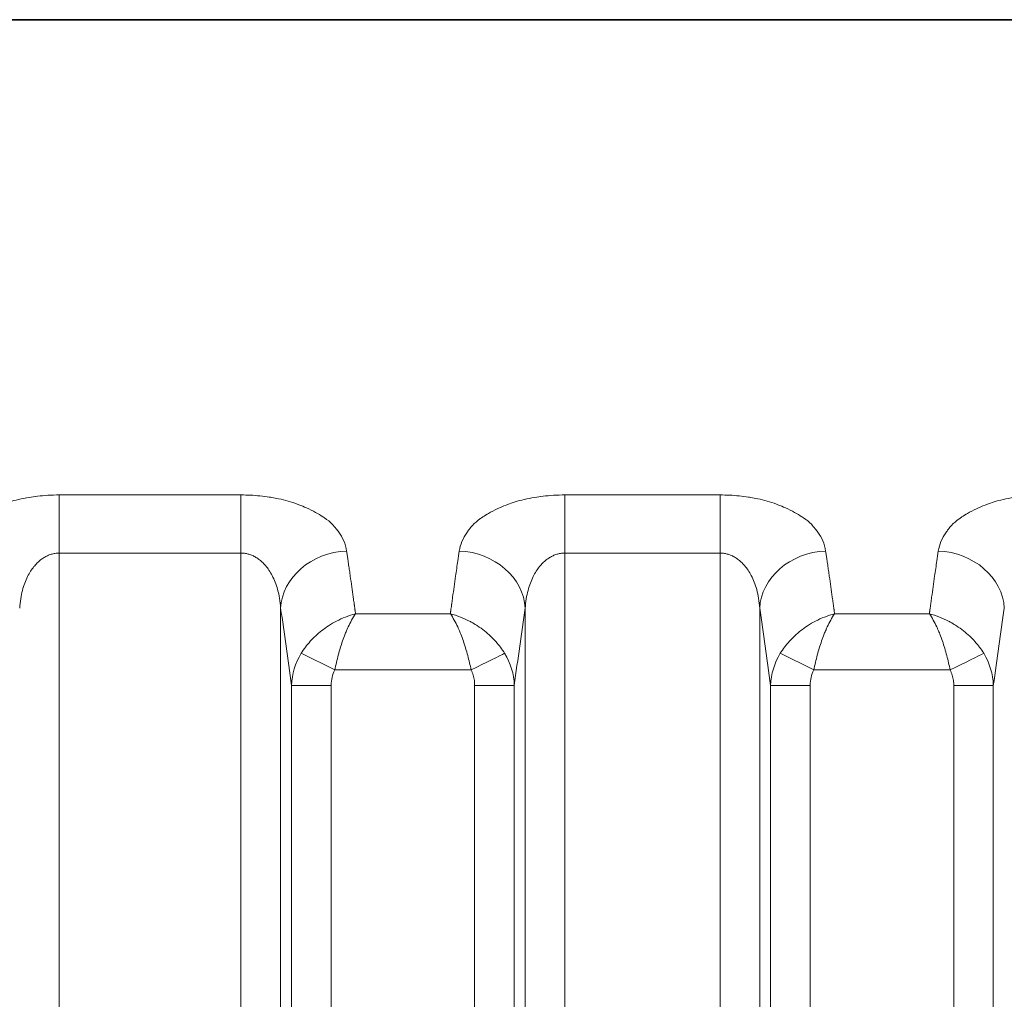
# Model space of a CAD drawing. Header units: millimetres. Extents: x 5 to 415, y 5 to 292.
# Tile 130 of 197: x 356.44 to 363.87, y 168.73 to 176.11. Entities that reach past the tile are written whole.
import ezdxf

# ---------------------------------------------------------------- set-up
doc = ezdxf.new("R2010")
doc.units = ezdxf.units.MM
doc.layers.add('Sichtbar (ISO)', color=7, linetype='Continuous', lineweight=35)
doc.layers.add('Sichtbar schmal (ISO)', color=7, linetype='Continuous', lineweight=18)

msp = doc.modelspace()

# ---------------------------------------------------------------- linework, layer by layer
at = {"layer": 'Sichtbar (ISO)'}
msp.add_line((381.29451258, 176.11222715), (337.45450843, 176.11222715), dxfattribs=at)
at = {"layer": 'Sichtbar schmal (ISO)'}
for p, q in [((358.11083403, 172.5295249), (356.74064735, 172.5295249)), ((356.74064735, 172.09147545), (356.74064735, 172.5295249)), ((358.11083403, 172.5295249), (358.11083403, 172.09147563)), ((361.7237846, 172.5295249), (360.55359792, 172.5295249)), ((360.55359792, 172.09147545), (360.55359792, 172.5295249)), ((361.7237846, 172.5295249), (361.7237846, 172.09147563)), ((356.74064539, 151.10732843), (356.74064719, 172.09147545)), ((356.74064719, 172.09147545), (358.11083403, 172.09147563)), ((358.11083594, 151.10742395), (358.11083403, 172.09147563)), ((360.55359578, 151.10765882), (360.55359774, 172.09147545)), ((360.55359774, 172.09147545), (361.7237846, 172.09147563)), ((361.7237846, 172.09147563), (361.72378667, 151.10780406)), ((359.69822666, 171.69629315), (359.69723453, 171.68905435)), ((363.31117723, 171.69629315), (363.3101851, 171.68905435)), ((358.40969281, 171.67579899), (358.40969257, 151.52427389)), ((359.68977917, 171.63316583), (358.97466129, 171.63316196)), ((360.25473948, 151.52433378), (360.25473922, 171.67579758)), ((362.02264314, 151.52462089), (362.02264338, 171.67579899)), ((363.30272974, 171.63316583), (362.58761186, 171.63316196)), ((358.81777128, 171.2102521), (358.56518233, 171.33574747)), ((362.43072185, 171.2102521), (362.1781329, 171.33574747)), ((359.84666156, 171.21025227), (358.81777128, 171.2102521)), ((363.45961213, 171.21025227), (362.43072185, 171.2102521)), ((358.49250776, 152.13548063), (358.49250778, 171.09415091)), ((358.49250779, 171.09415068), (358.79136618, 171.09415068)), ((358.79136619, 152.13548063), (358.79136618, 171.09415067)), ((359.87306603, 171.09415067), (359.87306581, 152.13553053)), ((359.87306603, 171.09415067), (360.17192418, 171.09415067)), ((360.17192418, 171.09414973), (360.17192419, 152.13553032)), ((362.10545833, 152.13575689), (362.10545835, 171.09415091)), ((362.10545836, 171.09415068), (362.40431675, 171.09415068)), ((362.40431676, 152.13575689), (362.40431675, 171.09415067)), ((363.4860166, 171.09415067), (363.48601638, 152.13584999)), ((363.4860166, 171.09415067), (363.78487475, 171.09415067)), ((363.78487475, 171.09414973), (363.78487476, 152.13584977))]:
    msp.add_line(p, q, dxfattribs=at)
for centre, major_axis, ratio, start_param, end_param in [((358.9077903, 171.67579946), (-0.49456304, -0.07353504), 0.8594287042, 4.5861111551, 6.1118769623), ((357.60023881, 146.52417816), (-0.00015321, -29.65364086), 0.0871589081, 2.6102824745, 2.6114042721), ((357.60023106, 146.52417816), (0.00015321, 29.65364051), 0.0871589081, 5.7499452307, 5.7518751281), ((357.60021889, 146.52417816), (-0.00015321, -29.65363996), 0.0871589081, 2.6072442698, 2.6083525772), ((359.75634351, 172.0577997), (-0.08177005, -0.55344467), 0.0116176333, 4.625594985, 4.7587827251), ((359.7566416, 171.67579899), (0.49456298, -0.07353545), 0.8594299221, 0.1713065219, 1.6971166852), ((362.52074087, 171.67579946), (-0.49456304, -0.07353504), 0.8594287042, 4.586111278, 6.1118769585), ((361.2131893, 146.52417816), (-0.00015322, -29.65364086), 0.0871589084, 2.610288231, 2.6114042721), ((361.21318155, 146.52417816), (0.00015322, 29.65364051), 0.0871589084, 5.7499497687, 5.7518808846), ((361.21316938, 146.52417816), (-0.00015322, -29.65363995), 0.0871589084, 2.6072481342, 2.6083571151), ((363.36929483, 172.05779705), (-0.08177716, -0.55349293), 0.011618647, 4.6255980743, 4.7587741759), ((363.36959217, 171.67579899), (0.49456298, -0.07353545), 0.8594299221, 0.1713065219, 1.6971166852), ((361.06399772, 146.52806468), (0.00013807, -29.64909273), 0.0871586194, 3.6766696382, 3.684307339), ((364.67694828, 146.52806468), (0.00013806, -29.64909273), 0.0871586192, 3.6766696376, 3.6843073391), ((357.59997629, 146.52417816), (0.00015321, 29.65362891), 0.0871589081, 5.7301942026, 5.7404744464), ((361.06423342, 146.52806468), (0.00013807, -29.649082), 0.0871586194, 3.684307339, 3.6945877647), ((361.21292684, 146.52417816), (0.00015322, 29.65362891), 0.0871589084, 5.7301942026, 5.7404744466), ((364.67718398, 146.52806468), (0.00013806, -29.649082), 0.0871586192, 3.6843073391, 3.6945877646), ((357.59994726, 146.52417816), (-0.00015321, -29.65362758), 0.0871589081, 2.5858854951, 2.588601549), ((357.59985009, 146.52417816), (0.00015321, 29.65362312), 0.0871589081, 5.724526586, 5.7257609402), ((361.06435941, 146.52806468), (0.00013807, -29.64907622), 0.0871586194, 3.6990054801, 3.7002619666), ((361.06433053, 146.52806468), (-0.00013807, 29.64907755), 0.0871586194, 0.5562722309, 0.5569511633), ((361.06426229, 146.52806468), (-0.00013807, 29.64908068), 0.0871586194, 0.5529951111, 0.555686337), ((361.21289781, 146.52417816), (-0.00015322, -29.65362758), 0.0871589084, 2.585885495, 2.588601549), ((361.21280065, 146.52417816), (0.00015322, 29.65362312), 0.0871589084, 5.724526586, 5.7257609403), ((364.67730997, 146.52806468), (0.00013806, -29.64907622), 0.0871586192, 3.6990054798, 3.7002619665), ((364.67728109, 146.52806468), (-0.00013806, 29.64907755), 0.0871586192, 0.5562722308, 0.5569511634), ((364.67721285, 146.52806468), (-0.00013806, 29.64908068), 0.0871586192, 0.5529951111, 0.5556863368), ((357.12456784, 146.52418061), (-0.00015063, -29.15414604), 0.0871589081, 2.5731883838, 2.6114043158), ((357.59972432, 146.52417816), (-0.00015321, -29.65361731), 0.0871589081, 2.5810812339, 2.5816411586), ((361.06469013, 146.52806468), (0.00013807, -29.64906088), 0.0871586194, 3.7017236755, 3.7025578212), ((361.53964136, 146.52806689), (-0.00013575, 29.14959775), 0.0871586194, 0.5301859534, 0.568407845), ((360.73751839, 146.52418061), (-0.00015064, -29.15414605), 0.0871589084, 2.5731883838, 2.6114043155), ((361.21267487, 146.52417816), (-0.00015322, -29.65361732), 0.0871589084, 2.5810812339, 2.5816411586), ((364.67764069, 146.52806468), (0.00013806, -29.64906088), 0.0871586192, 3.7017236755, 3.7025578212), ((365.15259192, 146.52806689), (-0.00013574, 29.14959775), 0.0871586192, 0.5301859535, 0.5684078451), ((358.99452436, 171.08279077), (-0.49901136, -0.05788624), 0.9783883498, 5.6247351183, 6.1420635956), ((359.84658444, 171.21040599), (0.26869083, 0.13343618), 0.0005732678, 4.7123913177, 5.9354971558), ((359.66209297, 171.08166549), (-0.50954137, 0.02294775), 0.9712919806, 3.2131271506, 3.7265472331), ((362.60747492, 171.08279077), (-0.49901134, -0.05788634), 0.9783883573, 5.624734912, 6.1420633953), ((363.45953501, 171.21040599), (0.26869083, 0.13343618), 0.0005732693, 4.7123913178, 5.9354971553), ((363.27504358, 171.0816655), (-0.50954133, 0.02294796), 0.9712920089, 3.2131275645, 3.7265476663), ((359.00375873, 171.07842059), (0.05135473, -0.24108224), 0.8548555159, 3.9642185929, 4.468027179), ((362.6167101, 171.07842028), (0.05135614, -0.24108254), 0.8548564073, 3.9642136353, 4.4680212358)]:
    msp.add_ellipse(centre, major_axis=major_axis, ratio=ratio, start_param=start_param, end_param=end_param, dxfattribs=at)
for points, knots in [([(355.94407938, 172.10672141), (355.94742637, 172.13239366), (355.95469712, 172.15678729), (355.96430246, 172.17922327), (355.97444796, 172.20292095), (355.98717916, 172.22443223), (356.0000778, 172.24338856), (356.0065433, 172.25289051), (356.01304428, 172.26175713), (356.01925529, 172.26997114), (356.0278172, 172.28129419), (356.03624184, 172.29120845), (356.04473911, 172.30035758), (356.0614124, 172.31830995), (356.07810581, 172.33341157), (356.10032693, 172.34954463), (356.10690213, 172.35431838), (356.11399181, 172.35917208), (356.12181746, 172.36417021), (356.13480854, 172.37246744), (356.14925467, 172.38135903), (356.1649635, 172.39037434), (356.18517835, 172.40197565), (356.20751293, 172.4137668), (356.23095414, 172.42491266), (356.25262083, 172.43521477), (356.27522088, 172.44496177), (356.29739609, 172.45375694), (356.3011137, 172.45523143), (356.30481842, 172.45667989), (356.30850248, 172.45810131), (356.32723817, 172.46533009), (356.34586457, 172.47166557), (356.36442212, 172.47733092), (356.38732192, 172.4843219), (356.41011095, 172.49029813), (356.43316491, 172.49556625), (356.45914482, 172.50150298), (356.48546484, 172.50654987), (356.51301515, 172.51089983), (356.53359798, 172.51414968), (356.55468915, 172.51710743), (356.57617125, 172.51964901), (356.60161053, 172.52265876), (356.62759977, 172.52508284), (356.65381656, 172.52676178), (356.68269867, 172.52861141), (356.71185505, 172.52955448), (356.74064735, 172.5295249)], [0, 0, 0, 0, 0.0773491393, 0.0773491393, 0.0773491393, 0.1590480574, 0.1590480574, 0.1590480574, 0.2, 0.2, 0.2, 0.2564524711, 0.2564524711, 0.2564524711, 0.3672231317, 0.3672231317, 0.3672231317, 0.4, 0.4, 0.4, 0.454411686, 0.454411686, 0.454411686, 0.5244311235, 0.5244311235, 0.5244311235, 0.5891500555, 0.5891500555, 0.5891500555, 0.6, 0.6, 0.6, 0.6551786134, 0.6551786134, 0.6551786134, 0.7232684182, 0.7232684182, 0.7232684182, 0.8, 0.8, 0.8, 0.8573261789, 0.8573261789, 0.8573261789, 0.9252122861, 0.9252122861, 0.9252122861, 1, 1, 1, 1]), ([(358.11083403, 172.5295249), (358.1349174, 172.52961396), (358.15920493, 172.5290296), (358.1833612, 172.52778989), (358.20714415, 172.52656934), (358.23079874, 172.52471385), (358.25408541, 172.52231239), (358.27796087, 172.51985022), (358.30144877, 172.51681472), (358.32436844, 172.51333515), (358.33034753, 172.51242743), (358.33628825, 172.51148957), (358.34218884, 172.51052427), (358.36018801, 172.50757972), (358.37770175, 172.50431519), (358.39491338, 172.50070955), (358.4189033, 172.49568393), (358.44231897, 172.48999985), (358.46553122, 172.48347732), (358.48900254, 172.47688199), (358.51227217, 172.46942677), (358.53548157, 172.4608092), (358.53962904, 172.45926925), (358.54377362, 172.45769196), (358.54791524, 172.45607525), (358.566694, 172.44874484), (358.58577474, 172.44076), (358.60432649, 172.43233788), (358.62839065, 172.42141323), (358.65153621, 172.40974625), (358.67261461, 172.39814118), (358.69299016, 172.38692307), (358.71144644, 172.37577472), (358.72756789, 172.36561151), (358.73189933, 172.36288091), (358.73599697, 172.36019982), (358.73990567, 172.3575548), (358.76417041, 172.34113481), (358.7816416, 172.32628859), (358.79949857, 172.30814902), (358.80908529, 172.29841059), (358.8186943, 172.28768683), (358.82862156, 172.27501711), (358.83473753, 172.26721158), (358.84117309, 172.25875174), (358.84761907, 172.2496499), (358.86138906, 172.23020639), (358.87517922, 172.2078005), (358.88611474, 172.18281774), (358.89633982, 172.15945801), (358.90404801, 172.1338476), (358.90738219, 172.10673152)], [0, 0, 0, 0, 0.0614001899, 0.0614001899, 0.0614001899, 0.1218514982, 0.1218514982, 0.1218514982, 0.1838312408, 0.1838312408, 0.1838312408, 0.2, 0.2, 0.2, 0.2493211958, 0.2493211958, 0.2493211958, 0.3180661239, 0.3180661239, 0.3180661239, 0.3875783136, 0.3875783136, 0.3875783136, 0.4, 0.4, 0.4, 0.4563218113, 0.4563218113, 0.4563218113, 0.5293789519, 0.5293789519, 0.5293789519, 0.6, 0.6, 0.6, 0.6189741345, 0.6189741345, 0.6189741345, 0.7367634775, 0.7367634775, 0.7367634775, 0.8, 0.8, 0.8, 0.8389586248, 0.8389586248, 0.8389586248, 0.9221826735, 0.9221826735, 0.9221826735, 1, 1, 1, 1]), ([(359.75702995, 172.10672141), (359.76037694, 172.13239366), (359.76764769, 172.15678729), (359.77725303, 172.17922327), (359.78739853, 172.20292095), (359.80012973, 172.22443223), (359.81302837, 172.24338856), (359.81949387, 172.25289051), (359.82599485, 172.26175713), (359.83220586, 172.26997114), (359.84076777, 172.28129419), (359.84919241, 172.29120845), (359.85768968, 172.30035758), (359.87436297, 172.31830995), (359.89105638, 172.33341157), (359.9132775, 172.34954463), (359.9198527, 172.35431838), (359.92694238, 172.35917208), (359.93476803, 172.36417022), (359.94775911, 172.37246744), (359.96220524, 172.38135903), (359.97791407, 172.39037434), (359.99812892, 172.40197565), (360.0204635, 172.4137668), (360.04390471, 172.42491266), (360.0655714, 172.43521477), (360.08817145, 172.44496177), (360.11034666, 172.45375694), (360.11406427, 172.45523143), (360.117769, 172.45667989), (360.12145305, 172.45810131), (360.14018874, 172.46533009), (360.15881514, 172.47166557), (360.17737269, 172.47733092), (360.20027249, 172.4843219), (360.22306152, 172.49029813), (360.24611548, 172.49556625), (360.27209539, 172.50150298), (360.29841541, 172.50654987), (360.32596572, 172.51089983), (360.34654856, 172.51414968), (360.36763972, 172.51710743), (360.38912182, 172.51964901), (360.4145611, 172.52265876), (360.44055034, 172.52508284), (360.46676713, 172.52676178), (360.49564924, 172.52861141), (360.52480562, 172.52955448), (360.55359792, 172.5295249)], [0, 0, 0, 0, 0.0773491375, 0.0773491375, 0.0773491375, 0.1590480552, 0.1590480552, 0.1590480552, 0.2, 0.2, 0.2, 0.2564524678, 0.2564524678, 0.2564524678, 0.3672231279, 0.3672231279, 0.3672231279, 0.4, 0.4, 0.4, 0.4544116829, 0.4544116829, 0.4544116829, 0.5244311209, 0.5244311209, 0.5244311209, 0.5891500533, 0.5891500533, 0.5891500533, 0.6, 0.6, 0.6, 0.6551786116, 0.6551786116, 0.6551786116, 0.723268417, 0.723268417, 0.723268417, 0.8, 0.8, 0.8, 0.8573261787, 0.8573261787, 0.8573261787, 0.925212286, 0.925212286, 0.925212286, 1, 1, 1, 1]), ([(361.7237846, 172.5295249), (361.74786797, 172.52961396), (361.7721555, 172.5290296), (361.79631177, 172.52778989), (361.82009472, 172.52656934), (361.84374931, 172.52471384), (361.86703598, 172.52231239), (361.89091144, 172.51985022), (361.91439934, 172.51681472), (361.93731901, 172.51333515), (361.9432981, 172.51242743), (361.94923882, 172.51148957), (361.95513941, 172.51052427), (361.97313858, 172.50757972), (361.99065233, 172.50431519), (362.00786395, 172.50070955), (362.03185387, 172.49568393), (362.05526955, 172.48999985), (362.07848179, 172.48347732), (362.10195311, 172.476882), (362.12522274, 172.46942677), (362.14843214, 172.4608092), (362.15257959, 172.45926926), (362.15672415, 172.45769197), (362.16086575, 172.45607527), (362.17964452, 172.44874486), (362.19872529, 172.44076001), (362.21727705, 172.43233788), (362.24134122, 172.42141322), (362.26448678, 172.40974625), (362.28556518, 172.39814117), (362.3059407, 172.38692309), (362.32439695, 172.37577475), (362.34051838, 172.36561156), (362.34484985, 172.36288094), (362.34894752, 172.36019983), (362.35285624, 172.3575548), (362.37712098, 172.34113481), (362.39459216, 172.32628859), (362.41244915, 172.30814902), (362.42203585, 172.29841061), (362.43164485, 172.28768687), (362.44157209, 172.27501717), (362.44768807, 172.26721162), (362.45412365, 172.25875177), (362.46056964, 172.2496499), (362.47433963, 172.23020639), (362.48812978, 172.2078005), (362.49906529, 172.18281774), (362.50929035, 172.15945802), (362.51699853, 172.1338476), (362.5203327, 172.10673154)], [0, 0, 0, 0, 0.0614001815, 0.0614001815, 0.0614001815, 0.1218514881, 0.1218514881, 0.1218514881, 0.1838312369, 0.1838312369, 0.1838312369, 0.2, 0.2, 0.2, 0.2493212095, 0.2493212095, 0.2493212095, 0.3180661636, 0.3180661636, 0.3180661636, 0.3875783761, 0.3875783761, 0.3875783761, 0.4, 0.4, 0.4, 0.4563218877, 0.4563218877, 0.4563218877, 0.5293790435, 0.5293790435, 0.5293790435, 0.6, 0.6, 0.6, 0.618974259, 0.618974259, 0.618974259, 0.7367636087, 0.7367636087, 0.7367636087, 0.8, 0.8, 0.8, 0.8389587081, 0.8389587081, 0.8389587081, 0.9221827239, 0.9221827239, 0.9221827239, 1, 1, 1, 1]), ([(363.36998052, 172.10672141), (363.37332751, 172.13239366), (363.38059826, 172.15678729), (363.3902036, 172.17922327), (363.4003491, 172.20292095), (363.4130803, 172.22443223), (363.42597894, 172.24338856), (363.43244444, 172.25289051), (363.43894542, 172.26175713), (363.44515643, 172.26997114), (363.45371834, 172.28129419), (363.46214298, 172.29120845), (363.47064025, 172.30035758), (363.48731354, 172.31830995), (363.50400695, 172.33341157), (363.52622807, 172.34954463), (363.53280327, 172.35431838), (363.53989295, 172.35917208), (363.5477186, 172.36417022), (363.56070968, 172.37246744), (363.57515581, 172.38135903), (363.59086464, 172.39037434), (363.61107949, 172.40197565), (363.63341407, 172.4137668), (363.65685528, 172.42491266), (363.67852197, 172.43521477), (363.70112202, 172.44496177), (363.72329723, 172.45375694), (363.72701484, 172.45523143), (363.73071957, 172.45667989), (363.73440362, 172.45810131), (363.75313931, 172.46533009), (363.77176571, 172.47166557), (363.79032326, 172.47733092), (363.81322306, 172.4843219), (363.83601209, 172.49029813), (363.85906605, 172.49556625), (363.88504596, 172.50150298), (363.91136598, 172.50654987), (363.93891629, 172.51089983), (363.95949913, 172.51414968), (363.98059029, 172.51710743), (364.00207239, 172.51964901), (364.02751167, 172.52265876), (364.05350091, 172.52508284), (364.0797177, 172.52676178), (364.10859981, 172.52861141), (364.13775619, 172.52955448), (364.16654849, 172.5295249)], [0, 0, 0, 0, 0.0773491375, 0.0773491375, 0.0773491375, 0.1590480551, 0.1590480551, 0.1590480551, 0.2, 0.2, 0.2, 0.2564524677, 0.2564524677, 0.2564524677, 0.3672231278, 0.3672231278, 0.3672231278, 0.4, 0.4, 0.4, 0.4544116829, 0.4544116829, 0.4544116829, 0.5244311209, 0.5244311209, 0.5244311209, 0.5891500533, 0.5891500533, 0.5891500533, 0.6, 0.6, 0.6, 0.6551786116, 0.6551786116, 0.6551786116, 0.7232684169, 0.7232684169, 0.7232684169, 0.8, 0.8, 0.8, 0.8573261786, 0.8573261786, 0.8573261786, 0.925212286, 0.925212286, 0.925212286, 1, 1, 1, 1]), ([(356.44178873, 171.67579652), (356.44312843, 171.69982029), (356.44795894, 171.74548233), (356.46126512, 171.80909405), (356.47894898, 171.86490814), (356.49992652, 171.91326869), (356.52321269, 171.95446606), (356.54790351, 171.98887325), (356.57328826, 172.01708082), (356.59898932, 172.03987599), (356.62499376, 172.0580639), (356.65152624, 172.07224496), (356.67919009, 172.08282626), (356.70896319, 172.08980967), (356.72976467, 172.0914753), (356.74064719, 172.09147546)], [0.0000037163, 0.0000037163, 0.0000037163, 0.0000037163, 0.11501556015, 0.22023128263, 0.31702701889, 0.40631380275, 0.48850401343, 0.56383288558, 0.63287436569, 0.69672357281, 0.7569514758, 0.8153002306, 0.87314538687, 0.93356802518, 0.99999966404, 0.99999966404, 0.99999966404, 0.99999966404]), ([(358.11083403, 172.09147565), (358.1199117, 172.09147557), (358.1379618, 172.09027113), (358.16479665, 172.08489426), (358.19136415, 172.07593723), (358.21791847, 172.0631129), (358.24453161, 172.0459744), (358.27113895, 172.02392998), (358.29750961, 171.99627924), (358.32321109, 171.96226886), (358.34759619, 171.92115374), (358.36980297, 171.87224575), (358.38874994, 171.81494422), (358.40311217, 171.7487967), (358.40828673, 171.70100944), (358.40969262, 171.67579755)], [0, 0, 0, 0, 0.05541657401, 0.11012063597, 0.16573006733, 0.22336512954, 0.28408898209, 0.34891891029, 0.41891078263, 0.49506722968, 0.57826807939, 0.66942116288, 0.76945161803, 0.87928475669, 0.99999623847, 0.99999623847, 0.99999623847, 0.99999623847]), ([(360.2547393, 171.67579652), (360.256079, 171.69982029), (360.26090951, 171.74548233), (360.27421569, 171.80909405), (360.29189955, 171.86490814), (360.31287709, 171.91326869), (360.33616326, 171.95446606), (360.36085408, 171.98887325), (360.38623883, 172.01708082), (360.41193989, 172.03987599), (360.43794433, 172.0580639), (360.46447681, 172.07224496), (360.49214066, 172.08282626), (360.52191375, 172.08980967), (360.54271523, 172.0914753), (360.55359774, 172.09147546)], [0.00000371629, 0.00000371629, 0.00000371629, 0.00000371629, 0.11501556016, 0.22023128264, 0.31702701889, 0.40631380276, 0.48850401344, 0.56383288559, 0.6328743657, 0.69672357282, 0.75695147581, 0.81530023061, 0.87314538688, 0.93356802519, 0.99999963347, 0.99999963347, 0.99999963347, 0.99999963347]), ([(361.7237846, 172.09147565), (361.73286227, 172.09147557), (361.75091237, 172.09027113), (361.77774722, 172.08489426), (361.80431472, 172.07593723), (361.83086904, 172.0631129), (361.85748218, 172.0459744), (361.88408952, 172.02392998), (361.91046018, 171.99627924), (361.93616166, 171.96226886), (361.96054676, 171.92115374), (361.98275354, 171.87224575), (362.00170051, 171.81494422), (362.01606274, 171.7487967), (362.0212373, 171.70100944), (362.02264319, 171.67579754)], [0, 0, 0, 0, 0.05541657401, 0.11012063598, 0.16573006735, 0.22336512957, 0.28408898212, 0.34891891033, 0.41891078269, 0.49506722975, 0.57826807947, 0.66942116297, 0.76945161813, 0.87928475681, 0.99999624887, 0.99999624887, 0.99999624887, 0.99999624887]), ([(358.93495293, 171.91692168), (358.9329727, 171.93114439), (358.93098425, 171.94533736), (358.92894728, 171.95949898), (358.92691031, 171.9736606), (358.92482482, 171.98779088), (358.92276271, 172.00189249), (358.92070061, 172.01599411), (358.91866189, 172.03006706), (358.91662236, 172.04411033)], [0, 0, 0, 0, 0.3333333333, 0.3333333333, 0.3333333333, 0.6666666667, 0.6666666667, 0.6666666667, 1, 1, 1, 1]), ([(362.54790349, 171.91692168), (362.5459223, 171.93115096), (362.54393289, 171.94535047), (362.54189496, 171.9595186), (362.53985703, 171.97368673), (362.53777058, 171.98782349), (362.53570752, 172.00193157), (362.53364446, 172.01603964), (362.53160477, 172.03011901), (362.52956427, 172.04416868)], [0, 0, 0, 0, 0.3333333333, 0.3333333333, 0.3333333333, 0.6666666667, 0.6666666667, 0.6666666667, 1, 1, 1, 1]), ([(358.96355739, 171.71574886), (358.96371767, 171.71441289), (358.96389101, 171.71302546), (358.9640567, 171.71179478), (358.96422239, 171.71056409), (358.96438043, 171.70949027), (358.96460368, 171.7078934), (358.96482693, 171.70629653), (358.96511541, 171.7041765), (358.96544476, 171.70175919)], [0.00000035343, 0.00000035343, 0.00000035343, 0.00000035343, 0.33333333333, 0.33333333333, 0.33333333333, 0.66666666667, 0.66666666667, 0.66666666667, 1, 1, 1, 1]), ([(358.9672273, 171.68884491), (358.96707924, 171.68997512), (358.96691539, 171.69120008), (358.96676018, 171.69232746), (358.96660496, 171.69345497), (358.96645838, 171.69448498), (358.96624728, 171.69599314), (358.96603617, 171.6975013), (358.96576055, 171.69948749), (358.96544476, 171.70175919)], [0.0000346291, 0.0000346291, 0.0000346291, 0.0000346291, 0.33333333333, 0.33333333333, 0.33333333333, 0.66666666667, 0.66666666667, 0.66666666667, 1, 1, 1, 1]), ([(359.70092415, 171.71608849), (359.70080427, 171.71505125), (359.70068152, 171.7140383), (359.7005444, 171.71301713), (359.70040728, 171.71199597), (359.70025579, 171.71096659), (359.70011411, 171.70994946), (359.69997243, 171.70893233), (359.69984056, 171.70792745), (359.69971044, 171.706928)], [0, 0, 0, 0, 0.33333333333, 0.33333333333, 0.33333333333, 0.66666666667, 0.66666666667, 0.66666666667, 0.99999936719, 0.99999936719, 0.99999936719, 0.99999936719]), ([(362.57650797, 171.71574886), (362.57666824, 171.71441289), (362.57684158, 171.71302546), (362.57700727, 171.71179478), (362.57717296, 171.71056409), (362.577331, 171.70949027), (362.57755425, 171.7078934), (362.5777775, 171.70629653), (362.57806598, 171.7041765), (362.57839533, 171.70175919)], [0.00000035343, 0.00000035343, 0.00000035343, 0.00000035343, 0.33333333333, 0.33333333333, 0.33333333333, 0.66666666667, 0.66666666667, 0.66666666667, 1, 1, 1, 1]), ([(362.58017787, 171.68884492), (362.58002981, 171.68997512), (362.57986596, 171.69120008), (362.57971075, 171.69232746), (362.57955553, 171.69345497), (362.57940895, 171.69448498), (362.57919785, 171.69599314), (362.57898674, 171.69750129), (362.57871112, 171.69948749), (362.57839533, 171.70175919)], [0.00003463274, 0.00003463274, 0.00003463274, 0.00003463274, 0.33333333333, 0.33333333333, 0.33333333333, 0.66666666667, 0.66666666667, 0.66666666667, 1, 1, 1, 1]), ([(363.31387473, 171.71608849), (363.31375485, 171.71505125), (363.31363209, 171.7140383), (363.31349497, 171.71301714), (363.31335785, 171.71199597), (363.31320636, 171.7109666), (363.31306468, 171.70994946), (363.312923, 171.70893233), (363.31279113, 171.70792745), (363.31266101, 171.706928)], [0, 0, 0, 0, 0.33333333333, 0.33333333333, 0.33333333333, 0.66666666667, 0.66666666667, 0.66666666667, 0.99999936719, 0.99999936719, 0.99999936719, 0.99999936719]), ([(358.97466524, 171.63315624), (358.97462143, 171.6331454), (358.94918853, 171.62685215), (358.90065406, 171.61152106), (358.83232188, 171.58071728), (358.77236104, 171.545781), (358.72010005, 171.50836544), (358.67416343, 171.46899703), (358.63322709, 171.42739993), (358.5965571, 171.38308421), (358.57510458, 171.35179791), (358.56518094, 171.33574816)], [0.00000027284, 0.00000027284, 0.00000027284, 0.00000027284, 0.00002235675, 0.16000392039, 0.3061683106, 0.43882432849, 0.55956331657, 0.67230799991, 0.78178064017, 0.89039167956, 1, 1, 1, 1]), ([(358.97465878, 171.6331613), (358.96444366, 171.61888074), (358.95468644, 171.60303915), (358.9453198, 171.58612203), (358.93625628, 171.56975239), (358.92756159, 171.55238758), (358.91934251, 171.53458866), (358.91615833, 171.52769313), (358.91304524, 171.52073239), (358.91000754, 171.51373831), (358.90538172, 171.5030877), (358.90094172, 171.49236823), (358.89663663, 171.4815463), (358.88977491, 171.46429762), (358.88325209, 171.44679795), (358.87694898, 171.42873238), (358.87097882, 171.41162112), (358.86520441, 171.39399768), (358.85961913, 171.37545772), (358.85446525, 171.35834974), (358.84945802, 171.34048468), (358.84458078, 171.32208732), (358.83982045, 171.30413097), (358.83518386, 171.28566997), (358.83068798, 171.26690175), (358.82622147, 171.24825609), (358.82189452, 171.2293091), (358.81777128, 171.2102521)], [0.00000497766, 0.00000497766, 0.00000497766, 0.00000497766, 0.14230021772, 0.14230021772, 0.14230021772, 0.27999039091, 0.27999039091, 0.27999039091, 0.33333333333, 0.33333333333, 0.33333333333, 0.41456420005, 0.41456420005, 0.41456420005, 0.54403503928, 0.54403503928, 0.54403503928, 0.66666666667, 0.66666666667, 0.66666666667, 0.77982659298, 0.77982659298, 0.77982659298, 0.89027393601, 0.89027393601, 0.89027393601, 1, 1, 1, 1]), ([(358.97181296, 171.65630406), (358.97156232, 171.65796136), (358.97113496, 171.66061235), (358.97088441, 171.66224096), (358.97063386, 171.66386957), (358.97056014, 171.6644764), (358.97042781, 171.66551826), (358.97029548, 171.66656013), (358.97010456, 171.66803682), (358.9699335, 171.66946281)], [0, 0, 0, 0, 0.3333333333, 0.3333333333, 0.3333333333, 0.6666666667, 0.6666666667, 0.6666666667, 1, 1, 1, 1]), ([(358.97465985, 171.63316279), (358.9745509, 171.63396177), (358.97450618, 171.63475876), (358.97443667, 171.63555293), (358.97436716, 171.6363471), (358.97427285, 171.63713845), (358.97417432, 171.63792847), (358.97407578, 171.63871849), (358.97397302, 171.63950718), (358.97386558, 171.64029429)], [0, 0, 0, 0, 0.3333333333, 0.3333333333, 0.3333333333, 0.6666666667, 0.6666666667, 0.6666666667, 1, 1, 1, 1]), ([(359.84666156, 171.21025227), (359.84272731, 171.22856914), (359.83858978, 171.24681882), (359.83429895, 171.26484537), (359.82998808, 171.2829561), (359.82552304, 171.30084008), (359.82091342, 171.31833407), (359.81583934, 171.33759071), (359.81059004, 171.35637286), (359.80514118, 171.37444117), (359.79973072, 171.39238216), (359.7941106, 171.40960181), (359.78829677, 171.42635289), (359.78185235, 171.44492088), (359.77516926, 171.46291813), (359.76817172, 171.4805587), (359.76359996, 171.49208398), (359.75889266, 171.50345384), (359.7540064, 171.51468648), (359.7511469, 171.52125993), (359.74822895, 171.52778425), (359.74525552, 171.53423688), (359.73698773, 171.55217878), (359.72828939, 171.56956698), (359.71925347, 171.58590417), (359.70981945, 171.60296114), (359.7000203, 171.61886036), (359.6897717, 171.63316401)], [0, 0, 0, 0, 0.10716157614, 0.10716157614, 0.10716157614, 0.21482358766, 0.21482358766, 0.21482358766, 0.33333333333, 0.33333333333, 0.33333333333, 0.45100795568, 0.45100795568, 0.45100795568, 0.58144625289, 0.58144625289, 0.58144625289, 0.66666666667, 0.66666666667, 0.66666666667, 0.71653853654, 0.71653853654, 0.71653853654, 0.85520999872, 0.85520999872, 0.85520999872, 0.99999107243, 0.99999107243, 0.99999107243, 0.99999107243]), ([(360.09922366, 171.33580526), (360.08970338, 171.35120358), (360.07936248, 171.36635175), (360.06832626, 171.38108448), (360.05731708, 171.39578112), (360.04561647, 171.41006407), (360.03335834, 171.42381409), (360.02064622, 171.43807335), (360.00733493, 171.45175917), (359.99359011, 171.46476536), (359.9786015, 171.4789485), (359.96314538, 171.49231697), (359.94706896, 171.50505178), (359.93025135, 171.51837374), (359.91275241, 171.53100518), (359.89431928, 171.54303718), (359.88301349, 171.5504169), (359.871355, 171.55756841), (359.85927535, 171.56448632), (359.85108338, 171.56917779), (359.8426983, 171.57375877), (359.83413582, 171.57820416), (359.81244305, 171.5894664), (359.78960446, 171.59985549), (359.7659782, 171.60898728), (359.74132973, 171.61851417), (359.71582949, 171.62666881), (359.68978122, 171.63316381)], [0, 0, 0, 0, 0.1099367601, 0.1099367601, 0.1099367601, 0.21960426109, 0.21960426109, 0.21960426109, 0.33333333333, 0.33333333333, 0.33333333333, 0.45735398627, 0.45735398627, 0.45735398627, 0.58709262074, 0.58709262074, 0.58709262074, 0.66666666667, 0.66666666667, 0.66666666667, 0.72063083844, 0.72063083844, 0.72063083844, 0.85734739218, 0.85734739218, 0.85734739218, 0.99997916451, 0.99997916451, 0.99997916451, 0.99997916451]), ([(359.69157763, 171.64631587), (359.6916123, 171.64767515), (359.69170981, 171.64903836), (359.69189809, 171.65042281), (359.69208637, 171.65180726), (359.69236541, 171.65321294), (359.69255368, 171.65459666), (359.69274194, 171.65598037), (359.69283943, 171.65734213), (359.69290665, 171.65869635)], [0, 0, 0, 0, 0.3333333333, 0.3333333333, 0.3333333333, 0.6666666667, 0.6666666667, 0.6666666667, 1, 1, 1, 1]), ([(359.69290665, 171.65869635), (359.69310949, 171.65961649), (359.69330328, 171.66062876), (359.69349562, 171.6618672), (359.69368796, 171.66310564), (359.69387885, 171.66457019), (359.69404549, 171.66585833), (359.69421213, 171.66714643), (359.69435451, 171.66825822), (359.69448023, 171.66932782)], [0, 0, 0, 0, 0.33333333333, 0.33333333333, 0.33333333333, 0.66666666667, 0.66666666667, 0.66666666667, 0.99999263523, 0.99999263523, 0.99999263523, 0.99999263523]), ([(362.58761581, 171.63315624), (362.587572, 171.6331454), (362.5621391, 171.62685215), (362.51360463, 171.61152106), (362.44527245, 171.58071728), (362.38531161, 171.545781), (362.33305062, 171.50836544), (362.287114, 171.46899703), (362.24617766, 171.42739993), (362.20950767, 171.38308421), (362.18805515, 171.35179791), (362.17813151, 171.33574816)], [0.00000027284, 0.00000027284, 0.00000027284, 0.00000027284, 0.00002235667, 0.16000392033, 0.30616831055, 0.43882432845, 0.55956331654, 0.67230799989, 0.78178064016, 0.89039167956, 1, 1, 1, 1]), ([(362.58760935, 171.6331613), (362.57739423, 171.61888074), (362.56763701, 171.60303915), (362.55827037, 171.58612203), (362.54920685, 171.56975239), (362.54051216, 171.55238758), (362.53229308, 171.53458866), (362.5291089, 171.52769313), (362.52599581, 171.52073239), (362.52295811, 171.51373831), (362.51833229, 171.5030877), (362.51389229, 171.49236823), (362.5095872, 171.4815463), (362.50272548, 171.46429762), (362.49620266, 171.44679795), (362.48989955, 171.42873238), (362.48392939, 171.41162112), (362.47815498, 171.39399768), (362.4725697, 171.37545772), (362.46741582, 171.35834974), (362.46240859, 171.34048468), (362.45753135, 171.32208732), (362.45277102, 171.30413097), (362.44813443, 171.28566997), (362.44363855, 171.26690175), (362.43917204, 171.24825609), (362.43484509, 171.2293091), (362.43072185, 171.2102521)], [0.00000497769, 0.00000497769, 0.00000497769, 0.00000497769, 0.1423002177, 0.1423002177, 0.1423002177, 0.27999039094, 0.27999039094, 0.27999039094, 0.33333333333, 0.33333333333, 0.33333333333, 0.4145642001, 0.4145642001, 0.4145642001, 0.54403503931, 0.54403503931, 0.54403503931, 0.66666666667, 0.66666666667, 0.66666666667, 0.77982659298, 0.77982659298, 0.77982659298, 0.890273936, 0.890273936, 0.890273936, 1, 1, 1, 1]), ([(362.58476353, 171.65630406), (362.58451289, 171.65796135), (362.58408553, 171.66061235), (362.58383498, 171.66224096), (362.58358443, 171.66386957), (362.58351071, 171.6644764), (362.58337838, 171.66551826), (362.58324605, 171.66656013), (362.58305513, 171.66803682), (362.58288407, 171.66946281)], [0, 0, 0, 0, 0.3333333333, 0.3333333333, 0.3333333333, 0.6666666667, 0.6666666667, 0.6666666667, 1, 1, 1, 1]), ([(362.58761042, 171.63316279), (362.58750147, 171.63396177), (362.58745675, 171.63475876), (362.58738724, 171.63555293), (362.58731773, 171.6363471), (362.58722342, 171.63713845), (362.58712489, 171.63792847), (362.58702635, 171.63871849), (362.58692359, 171.63950718), (362.58681615, 171.64029429)], [0, 0, 0, 0, 0.3333333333, 0.3333333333, 0.3333333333, 0.6666666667, 0.6666666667, 0.6666666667, 1, 1, 1, 1]), ([(363.45961213, 171.21025227), (363.45567788, 171.22856914), (363.45154035, 171.24681882), (363.44724952, 171.26484537), (363.44293865, 171.2829561), (363.43847361, 171.30084008), (363.43386399, 171.31833407), (363.42878991, 171.33759071), (363.42354061, 171.35637286), (363.41809175, 171.37444117), (363.41268129, 171.39238216), (363.40706117, 171.40960181), (363.40124734, 171.42635289), (363.39480292, 171.44492088), (363.38811983, 171.46291813), (363.38112229, 171.4805587), (363.37655053, 171.49208398), (363.37184323, 171.50345384), (363.36695697, 171.51468648), (363.36409748, 171.52125993), (363.36117952, 171.52778425), (363.35820609, 171.53423688), (363.3499383, 171.55217878), (363.34123996, 171.56956698), (363.33220404, 171.58590417), (363.32277002, 171.60296114), (363.31297087, 171.61886036), (363.30272227, 171.63316401)], [0, 0, 0, 0, 0.10716157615, 0.10716157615, 0.10716157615, 0.21482358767, 0.21482358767, 0.21482358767, 0.33333333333, 0.33333333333, 0.33333333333, 0.45100795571, 0.45100795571, 0.45100795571, 0.58144625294, 0.58144625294, 0.58144625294, 0.66666666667, 0.66666666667, 0.66666666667, 0.71653853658, 0.71653853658, 0.71653853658, 0.85520999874, 0.85520999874, 0.85520999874, 0.99999107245, 0.99999107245, 0.99999107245, 0.99999107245]), ([(363.71217423, 171.33580526), (363.70265395, 171.35120358), (363.69231305, 171.36635175), (363.68127683, 171.38108448), (363.67026765, 171.39578112), (363.65856704, 171.41006407), (363.64630891, 171.42381409), (363.63359679, 171.43807335), (363.6202855, 171.45175917), (363.60654069, 171.46476535), (363.59155208, 171.4789485), (363.57609595, 171.49231697), (363.56001953, 171.50505178), (363.54320192, 171.51837374), (363.52570298, 171.53100518), (363.50726985, 171.54303718), (363.49596406, 171.5504169), (363.48430557, 171.55756841), (363.47222592, 171.56448632), (363.46403395, 171.56917779), (363.45564887, 171.57375877), (363.44708639, 171.57820416), (363.42539362, 171.5894664), (363.40255503, 171.59985549), (363.37892877, 171.60898728), (363.3542803, 171.61851417), (363.32878006, 171.62666881), (363.30273179, 171.63316381)], [0, 0, 0, 0, 0.10993677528, 0.10993677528, 0.10993677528, 0.21960428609, 0.21960428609, 0.21960428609, 0.33333333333, 0.33333333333, 0.33333333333, 0.45735400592, 0.45735400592, 0.45735400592, 0.58709262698, 0.58709262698, 0.58709262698, 0.66666666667, 0.66666666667, 0.66666666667, 0.72063083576, 0.72063083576, 0.72063083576, 0.85734738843, 0.85734738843, 0.85734738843, 0.99997916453, 0.99997916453, 0.99997916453, 0.99997916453]), ([(363.3045282, 171.64631587), (363.30456287, 171.64767515), (363.30466038, 171.64903836), (363.30484866, 171.65042281), (363.30503694, 171.65180726), (363.30531598, 171.65321294), (363.30550425, 171.65459666), (363.30569251, 171.65598037), (363.30579, 171.65734213), (363.30585722, 171.65869635)], [0, 0, 0, 0, 0.3333333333, 0.3333333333, 0.3333333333, 0.6666666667, 0.6666666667, 0.6666666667, 1, 1, 1, 1]), ([(363.30585722, 171.65869635), (363.30606006, 171.65961649), (363.30625385, 171.66062876), (363.30644619, 171.6618672), (363.30663853, 171.66310564), (363.30682942, 171.66457019), (363.30699606, 171.66585833), (363.3071627, 171.66714644), (363.30730508, 171.66825822), (363.3074308, 171.66932782)], [0, 0, 0, 0, 0.33333333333, 0.33333333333, 0.33333333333, 0.66666666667, 0.66666666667, 0.66666666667, 0.99999263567, 0.99999263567, 0.99999263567, 0.99999263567])]:
    msp.add_open_spline(points, degree=3, knots=knots, dxfattribs=at)
for points in [[(358.97249582, 171.64975852), (358.97235215, 171.65142993), (358.97181296, 171.65527583), (358.97181296, 171.65630226)], [(362.58544639, 171.64975852), (362.58530272, 171.65142993), (362.58476353, 171.65527583), (362.58476353, 171.65630226)], [(359.84666156, 171.21025227), (359.85249899, 171.19745209), (359.86224958, 171.17176065), (359.87203267, 171.13097001), (359.87346625, 171.10623415), (359.87306603, 171.09415067)], [(363.45961213, 171.21025227), (363.46544956, 171.19745208), (363.47520015, 171.17176064), (363.48498325, 171.13097001), (363.48641682, 171.10623415), (363.4860166, 171.09415067)]]:
    msp.add_open_spline(points, degree=3, dxfattribs=at)

doc.saveas('drawing.dxf')
